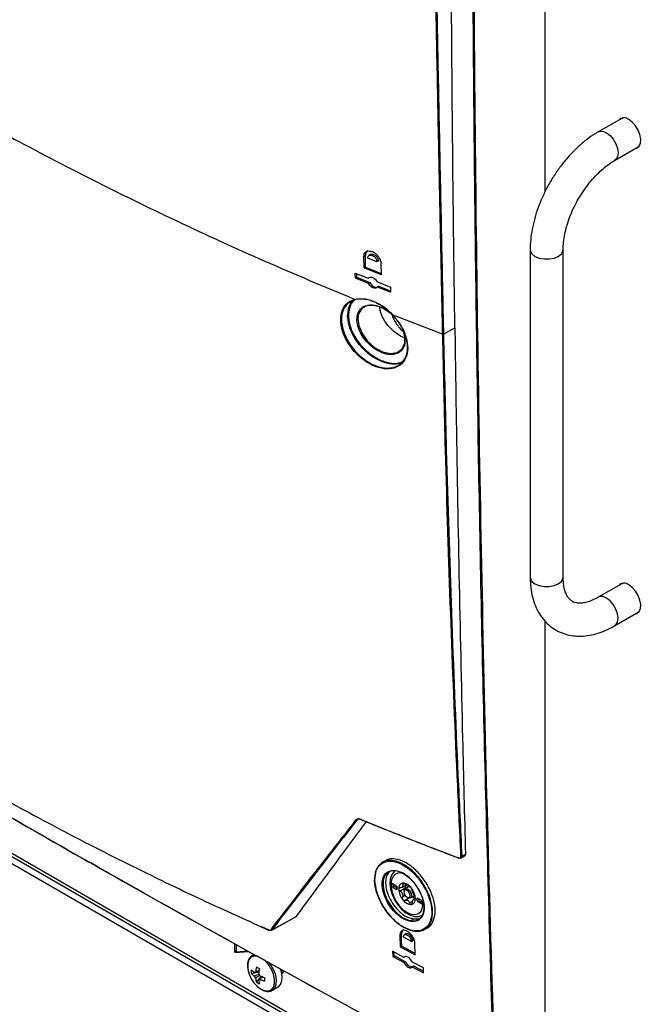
# Model space of a CAD drawing. Header units: millimetres. Extents: x 155400 to 158181, y 110534 to 115156.
# Tile 95 of 121: x 157726 to 157873, y 114127 to 114360. Entities that reach past the tile are written whole.
import ezdxf

# ---------------------------------------------------------------- set-up
doc = ezdxf.new("R2010")
doc.units = ezdxf.units.MM

msp = doc.modelspace()

# ---------------------------------------------------------------- linework, layer by layer
at = {"color": 7, "linetype": 'Continuous', "lineweight": 25}
for p, q in [((157850.2, 114319.56), (157850.2, 114459.51)), ((157868.31, 114336.88), (157862.74, 114333.67)), ((157868.18, 114336.9), (157867.96, 114336.68)), ((157868.31, 114336.88), (157868.57, 114337)), ((157868.31, 114336.88), (157868.49, 114336.99)), ((157868.31, 114336.88), (157868.31, 114336.88)), ((157866.64, 114326.91), (157872.21, 114330.13)), ((157872.44, 114330.29), (157872.21, 114330.13)), ((157872.39, 114330.23), (157872.21, 114330.13)), ((157872.21, 114330.13), (157872.21, 114330.13)), ((157807.63, 114304.39), (157807.28, 114304.18)), ((157807.34, 114301.44), (157807.28, 114304.18)), ((157807.69, 114301.64), (157807.63, 114304.39)), ((157808.87, 114304.62), (157808.48, 114304.39)), ((157846.65, 114305.8), (157846.65, 114228.22)), ((157854.45, 114228.22), (157854.45, 114305.8)), ((157810.37, 114302.93), (157808.21, 114303.8)), ((157810.73, 114303.13), (157810.37, 114302.93)), ((157811.31, 114302.55), (157811.37, 114299.81)), ((157805.25, 114300.25), (157808.31, 114299)), ((157805.27, 114299.04), (157805.25, 114300.25)), ((157805.63, 114299.24), (157805.61, 114300.1)), ((157807.34, 114301.44), (157807.69, 114301.64)), ((157811.37, 114299.81), (157807.34, 114301.44)), ((157807.69, 114301.64), (157811.36, 114300.16)), ((157805.27, 114299.04), (157805.63, 114299.24)), ((157808.34, 114297.79), (157805.27, 114299.04)), ((157805.63, 114299.24), (157808.69, 114297.99)), ((157808.67, 114299.2), (157808.31, 114299)), ((157808.34, 114297.79), (157808.69, 114297.99)), ((157810.47, 114298.13), (157813.56, 114296.89)), ((157810.85, 114297.12), (157810.5, 114296.92)), ((157813.59, 114295.68), (157810.5, 114296.92)), ((157810.85, 114297.12), (157813.58, 114296.03)), ((157813.56, 114296.89), (157813.59, 114295.68)), ((157811.22, 114291.04), (157811.02, 114292.1)), ((157811.62, 114289.94), (157811.22, 114291.04)), ((157814, 114290.42), (157825.94, 114285.76)), ((157811.9, 114289.39), (157811.62, 114289.94)), ((157812.22, 114288.84), (157811.9, 114289.39)), ((157812.98, 114287.8), (157812.22, 114288.84)), ((157813.89, 114286.84), (157812.98, 114287.8)), ((157814.38, 114286.4), (157813.89, 114286.84)), ((157814.9, 114285.99), (157814.38, 114286.4)), ((157815.98, 114285.3), (157814.9, 114285.99)), ((157825.94, 114285.76), (157825.94, 114285.76)), ((157826.12, 114285.77), (157828.82, 114287.27)), ((157826.12, 114285.78), (157826.12, 114285.77)), ((157817.09, 114284.79), (157815.98, 114285.3)), ((157580.88, 114245.43), (157890.41, 114066.73)), ((157891.74, 114065.09), (157582.2, 114243.78)), ((157890.33, 114064.27), (157580.79, 114242.97)), ((157868.31, 114226.65), (157862.74, 114223.43)), ((157868.18, 114226.67), (157867.96, 114226.44)), ((157868.31, 114226.65), (157868.57, 114226.76)), ((157868.31, 114226.65), (157868.49, 114226.75)), ((157868.31, 114226.64), (157868.31, 114226.65)), ((157866.64, 114216.68), (157872.21, 114219.89)), ((157872.44, 114220.06), (157872.21, 114219.89)), ((157872.39, 114220), (157872.21, 114219.89)), ((157872.21, 114219.89), (157872.21, 114219.89)), ((157850.2, 114114.11), (157850.2, 114217.8)), ((157806.09, 114170.96), (157805.71, 114170.76)), ((157830.22, 114161.67), (157831.11, 114162.15)), ((157830.46, 114162.14), (157831.32, 114162.61)), ((157812.29, 114161.02), (157811.7, 114160.68)), ((157814.88, 114155.12), (157814.17, 114155.53)), ((157814.52, 114154.91), (157814.17, 114154.71)), ((157814.52, 114154.91), (157815.23, 114154.51)), ((157816.3, 114154.72), (157817.24, 114155.27)), ((157816.82, 114155.64), (157816.41, 114155.41)), ((157812.67, 114154.06), (157813.14, 114152.71)), ((157814.17, 114154.71), (157814.88, 114154.3)), ((157815.23, 114154.51), (157814.88, 114154.3)), ((157817.21, 114154.58), (157815.87, 114153.81)), ((157817.06, 114152.81), (157816.41, 114152.43)), ((157816.79, 114153.81), (157816.79, 114153.61)), ((157817.88, 114154.86), (157817.05, 114154.38)), ((157817.27, 114154.52), (157817.21, 114154.58)), ((157818.3, 114152.22), (157819.23, 114152.76)), ((157817.95, 114152.17), (157817.04, 114151.64)), ((157817.49, 114152.38), (157817.67, 114152.28)), ((157818.78, 114151.41), (157818.11, 114151.03)), ((157819.47, 114152.12), (157819.02, 114151.86)), ((157819.46, 114151.95), (157819.27, 114151.84)), ((157820.82, 114151.69), (157820.11, 114152.1)), ((157820.46, 114151.49), (157820.11, 114151.28)), ((157820.11, 114151.28), (157820.82, 114150.87)), ((157820.46, 114151.49), (157821.17, 114151.08)), ((157821.17, 114151.08), (157820.82, 114150.87)), ((157815.36, 114149.36), (157815.47, 114149.25)), ((157815.47, 114149.25), (157815.58, 114149.14)), ((157820.81, 114148), (157821.02, 114147.99)), ((157785.36, 114144.54), (157791.04, 114147.65)), ((157785.48, 114144.64), (157791.15, 114147.74)), ((157791.15, 114147.74), (157791.04, 114147.66)), ((157819.04, 114147.18), (157817.79, 114147.57)), ((157819.04, 114147.18), (157818.44, 114146.84)), ((157784.82, 114144.57), (157783.15, 114145.34)), ((157816.16, 114143.55), (157815.81, 114143.35)), ((157815.81, 114143.35), (157815.89, 114140.62)), ((157817.24, 114143.7), (157816.89, 114143.49)), ((157821.68, 114144.79), (157822.29, 114145.14)), ((157776.66, 114141.38), (157776.66, 114139.48)), ((157777.01, 114141.18), (157777.01, 114139.69)), ((157818.53, 114141.88), (157816.63, 114142.9)), ((157818.53, 114141.88), (157818.89, 114142.08)), ((157819.44, 114138.71), (157819.36, 114141.44)), ((157777.01, 114139.69), (157776.66, 114139.48)), ((157776.82, 114139.29), (157779.93, 114139.56)), ((157777.17, 114139.49), (157776.82, 114139.29)), ((157777.17, 114139.49), (157779.65, 114139.71)), ((157781.28, 114138.82), (157780.86, 114138.58)), ((157816.77, 114138.12), (157814.06, 114139.58)), ((157814.06, 114139.58), (157814.1, 114138.38)), ((157814.1, 114138.38), (157814.45, 114138.58)), ((157814.45, 114138.58), (157814.43, 114139.39)), ((157814.45, 114138.58), (157817.16, 114137.12)), ((157815.89, 114140.62), (157816.24, 114140.82)), ((157815.89, 114140.62), (157819.44, 114138.71)), ((157814.1, 114138.38), (157816.81, 114136.92)), ((157817.12, 114138.33), (157816.77, 114138.12)), ((157816.81, 114136.92), (157817.16, 114137.12)), ((157821.38, 114135.65), (157818.67, 114137.1)), ((157780.64, 114134.34), (157782.42, 114134.68)), ((157818.71, 114135.9), (157819.06, 114136.1)), ((157818.71, 114135.9), (157821.42, 114134.44)), ((157819.06, 114136.1), (157821.41, 114134.84)), ((157821.42, 114134.44), (157821.38, 114135.65)), ((157781.83, 114132.29), (157783.01, 114133.65)), ((157782.37, 114132.81), (157782.55, 114132.93)), ((157785.55, 114130.32), (157785.61, 114130.35)), ((157785.61, 114130.35), (157786.95, 114131.13))]:
    msp.add_line(p, q, dxfattribs=at)
at = {"color": 7, "linetype": 'Continuous', "lineweight": 25, "flags": 128}
for points in [[(157871.5, 114329.72), (157871.92, 114329.85), (157872.45, 114330.3), (157872.75, 114331.03), (157872.82, 114331.97), (157872.63, 114333.02), (157872.21, 114334.11), (157871.59, 114335.13), (157870.83, 114335.99), (157870, 114336.62)], [(157862.74, 114333.67), (157863.07, 114333.8), (157863.84, 114333.81), (157864.69, 114333.47), (157865.55, 114332.83), (157866.31, 114331.93), (157866.92, 114330.87), (157867.32, 114329.76), (157867.45, 114328.7), (157867.32, 114327.79), (157866.92, 114327.13), (157866.65, 114326.91)], [(157871.86, 114329.92), (157872.11, 114329.98), (157872.17, 114330)], [(157846.65, 114305.8), (157846.7, 114305.44), (157847.08, 114304.77), (157847.79, 114304.2), (157848.78, 114303.79), (157849.94, 114303.57), (157851.16, 114303.57), (157852.32, 114303.79), (157853.31, 114304.2), (157854.03, 114304.77), (157854.4, 114305.44), (157854.45, 114305.79)], [(157814.36, 114289.96), (157813.55, 114290.78), (157811.7, 114291.97), (157809.8, 114292.58), (157808.1, 114292.53), (157806.79, 114291.82), (157806.02, 114290.57), (157805.84, 114289.48), (157806.05, 114287.79), (157806.84, 114285.89), (157808.13, 114284.08), (157809.81, 114282.58), (157811.7, 114281.55), (157813.57, 114281.15), (157815.18, 114281.42), (157816.35, 114282.31), (157816.94, 114283.71), (157816.98, 114284.97), (157816.98, 114284.97)], [(157846.65, 114228.22), (157846.7, 114227.87), (157847.08, 114227.2), (157847.79, 114226.63), (157848.78, 114226.22), (157849.94, 114226), (157851.16, 114226), (157852.32, 114226.22), (157853.31, 114226.63), (157854.03, 114227.2), (157854.4, 114227.87), (157854.45, 114228.22)], [(157871.5, 114219.48), (157871.92, 114219.61), (157872.45, 114220.07), (157872.75, 114220.8), (157872.82, 114221.73), (157872.63, 114222.79), (157872.21, 114223.88), (157871.59, 114224.9), (157870.83, 114225.76), (157870, 114226.38)], [(157866.64, 114216.68), (157866.92, 114216.9), (157867.32, 114217.56), (157867.45, 114218.47), (157867.32, 114219.53), (157866.92, 114220.64), (157866.31, 114221.7), (157865.55, 114222.59), (157864.69, 114223.24)], [(157871.86, 114219.69), (157872.11, 114219.75), (157872.17, 114219.77)], [(157806.33, 114170.9), (157806.33, 114170.88), (157806.34, 114170.86), (157806.35, 114170.85), (157806.36, 114170.84), (157806.37, 114170.84), (157806.39, 114170.84), (157806.4, 114170.84), (157806.42, 114170.86)], [(157829.57, 114161.73), (157829.58, 114161.71), (157829.58, 114161.69), (157829.59, 114161.68), (157829.6, 114161.67), (157829.61, 114161.67), (157829.62, 114161.67), (157829.64, 114161.67), (157829.65, 114161.68)], [(157814.67, 114158.66), (157814.34, 114158.41), (157813.83, 114157.64), (157813.52, 114156.7), (157813.44, 114155.57), (157813.59, 114154.33), (157813.97, 114153.04), (157814.54, 114151.78), (157815.3, 114150.6), (157816.19, 114149.57), (157817.18, 114148.73), (157818.23, 114148.13), (157819.32, 114147.82), (157820.24, 114147.83), (157821.07, 114148.1), (157821.21, 114148.21), (157821.21, 114148.21)], [(157816.75, 114157.96), (157816.5, 114158.04), (157815.58, 114158.13), (157814.79, 114157.88), (157814.18, 114157.32), (157813.8, 114156.48), (157813.67, 114155.41), (157813.8, 114154.19), (157814.18, 114152.9), (157814.79, 114151.64), (157815.58, 114150.48), (157816.5, 114149.51), (157817.49, 114148.78), (157818.48, 114148.36), (157819.41, 114148.27), (157820.2, 114148.52), (157820.81, 114149.08), (157821.19, 114149.92), (157821.32, 114150.99), (157821.2, 114152.13)], [(157814.17, 114155.53), (157814.04, 114155.57), (157813.92, 114155.55), (157813.84, 114155.46), (157813.82, 114155.32), (157813.84, 114155.15), (157813.92, 114154.97), (157814.04, 114154.82), (157814.17, 114154.71)], [(157814.88, 114154.3), (157815.01, 114154.26), (157815.13, 114154.28), (157815.2, 114154.37), (157815.23, 114154.51), (157815.2, 114154.68), (157815.13, 114154.85), (157815.01, 114155.01), (157814.88, 114155.12)], [(157816.79, 114153.81), (157816.85, 114154.16), (157817.05, 114154.38), (157817.33, 114154.44), (157817.67, 114154.32)], [(157817.49, 114154.02), (157817.22, 114154.11), (157816.99, 114154.07), (157816.84, 114153.89), (157816.79, 114153.61), (157816.84, 114153.26), (157816.99, 114152.91), (157817.22, 114152.6), (157817.49, 114152.38), (157817.76, 114152.29), (157817.99, 114152.33), (157818.15, 114152.51), (157818.2, 114152.79), (157818.15, 114153.14), (157817.99, 114153.49), (157817.76, 114153.8), (157817.49, 114154.02)], [(157817.67, 114154.32), (157818.01, 114154.05), (157818.3, 114153.66), (157818.49, 114153.22), (157818.55, 114152.79), (157818.49, 114152.44), (157818.3, 114152.22), (157818.01, 114152.16), (157817.67, 114152.28), (157817.67, 114152.28)], [(157820.11, 114152.1), (157819.98, 114152.15), (157819.86, 114152.12), (157819.78, 114152.03), (157819.76, 114151.89), (157819.78, 114151.72), (157819.86, 114151.55), (157819.98, 114151.39), (157820.11, 114151.28)], [(157820.82, 114150.87), (157820.95, 114150.83), (157821.07, 114150.85), (157821.14, 114150.94), (157821.17, 114151.08), (157821.14, 114151.25), (157821.07, 114151.43), (157820.95, 114151.58), (157820.82, 114151.69)], [(157784.73, 114144.62), (157784.73, 114144.6), (157784.74, 114144.58), (157784.75, 114144.57), (157784.76, 114144.56), (157784.77, 114144.55), (157784.79, 114144.56), (157784.8, 114144.56), (157784.82, 114144.57)], [(157816.24, 114140.82), (157816.2, 114142.19), (157816.16, 114143.55)], [(157781.48, 114138.78), (157781.11, 114138.7), (157780.82, 114138.56)], [(157782.26, 114138.35), (157782.06, 114138.41), (157781.23, 114138.45), (157780.53, 114138.16), (157780.04, 114137.55), (157779.78, 114136.68), (157779.78, 114135.62), (157780.04, 114134.46), (157780.15, 114134.13)], [(157782.97, 114130.59), (157783.88, 114130.22), (157784.71, 114130.18), (157785.4, 114130.47), (157785.9, 114131.08), (157786.16, 114131.94), (157786.16, 114133), (157785.9, 114134.17), (157785.4, 114135.34), (157784.71, 114136.44), (157783.88, 114137.36), (157783.52, 114137.66)], [(157785.61, 114130.35), (157785.69, 114130.4), (157786.21, 114130.96), (157786.52, 114131.78), (157786.58, 114132.79), (157786.4, 114133.94), (157785.97, 114135.12), (157785.35, 114136.25), (157784.82, 114136.96)], [(157786.95, 114131.13), (157787.03, 114131.18), (157787.56, 114131.74), (157787.87, 114132.55), (157787.93, 114133.57), (157787.74, 114134.71), (157787.51, 114135.44)], [(157787.7, 114134.89), (157787.7, 114135), (157787.68, 114135.33)], [(157787.77, 114134.6), (157787.82, 114135.07), (157787.82, 114135.25)], [(157787.85, 114134.25), (157788.13, 114134.63), (157788.24, 114135.01)]]:
    msp.add_lwpolyline(points, dxfattribs=at)
at = {"color": 7, "linetype": 'Continuous', "lineweight": 25}
for centre, radius, start, end in [((157868.88, 114335.28), 1.74, 50.0303, 136.908), ((157868.88, 114225.05), 1.74, 50.0303, 136.908), ((157863.56, 114221.73), 1.89, 53.1686, 115.7977), ((157805.65, 114170.9), 0.157, 222.2937, 292.1113), ((157830.35, 114162.34), 0.227, 250.8367, 299.4524), ((157814.92, 114155.55), 0.75, 181.8666, 238.1281), ((157816.73, 114154.54), 1.23, 100.5468, 189.2519), ((157817.1, 114154.38), 0.818, 141.0957, 148.703), ((157816.08, 114155.09), 0.43, 317.6518, 332.1469), ((157816.35, 114153.2), 2.56, 33.4349, 86.5705), ((157819.77, 114155.09), 2.72, 178.6284, 187.4864), ((157816.71, 114153.3), 1.91, 57.8448, 62.1606), ((157818.17, 114155.83), 1, 235.8866, 244.1188), ((157819.81, 114154.54), 4.3, 182.6393, 219.7721), ((157819.49, 114154.38), 3.28, 199.6999, 202.7114), ((157814.83, 114152.57), 1.72, 18.3336, 24.0778), ((157817.76, 114155.19), 0.828, 213.3477, 228.1576), ((157815.18, 114151.86), 4.3, 2.6393, 39.7721), ((157815.85, 114152.23), 3.28, 19.6999, 22.7114), ((157820.52, 114154.04), 1.72, 198.3336, 204.0778), ((157818.64, 114153.2), 2.56, 213.4349, 266.5705), ((157818.63, 114153.3), 1.91, 237.8448, 242.1606), ((157817.17, 114150.78), 1, 55.8866, 64.1188), ((157818.26, 114151.86), 1.23, 280.5468, 9.2519), ((157818.37, 114151.37), 1.13, 35.3325, 73.1083), ((157818.25, 114152.23), 0.818, 321.0957, 328.703), ((157819.26, 114151.51), 0.43, 137.6518, 152.1469), ((157820.86, 114152.12), 0.75, 181.8666, 238.1281), ((157785.42, 114144.79), 0.158, 221.5545, 292.9006), ((157776.86, 114139.48), 0.198, 178.8081, 258.781), ((157777.21, 114139.68), 0.198, 178.8081, 258.781), ((157786.78, 114136.52), 7.05, 199.7782, 237.2294), ((157786.16, 114134.76), 5.53, 175.64, 184.36), ((157784.57, 114139), 5.48, 224.1814, 234.2778), ((157784.57, 114138.16), 5.48, 224.1814, 234.2778), ((157781.67, 114134.35), 0.36, 94.0392, 145.9716), ((157791.37, 114133.78), 9.77, 167.7, 174.567), ((157790.44, 114149.94), 16.5, 238.5426, 241.4628), ((157792.1, 114133.36), 9.77, 167.7, 174.567), ((157780.99, 114133.17), 1.77, 21.1423, 38.8577), ((157787.17, 114135.16), 1.14, 306.7705, 351.3802), ((157783.03, 114134.35), 1.77, 201.1423, 218.8577), ((157787.1, 114133.78), 5.48, 185.7248, 195.8206), ((157784.95, 114136.85), 5.53, 235.6424, 244.363), ((157782.35, 114133.17), 0.36, 274.0392, 325.9716), ((157787.83, 114133.36), 5.48, 185.7248, 195.8206), ((157786.71, 114142.69), 9.77, 245.4356, 252.3023), ((157786.71, 114141.85), 9.77, 245.4356, 252.3023), ((157800.23, 114132.97), 16.5, 178.5397, 181.4603)]:
    msp.add_arc(centre, radius, start, end, dxfattribs=at)
for points, knots in [([(157838.12, 114108.61), (157837.39, 114132.73), (157835.93, 114180.97), (157834.41, 114253.69), (157833.71, 114303.49), (157833.4, 114333.54), (157833.18, 114357.4), (157832.92, 114397.52), (157832.93, 114433.22), (157832.94, 114450.64)], [0, 0, 0, 0, 0.213269, 0.426541, 0.639809, 0.649744, 0.689484, 0.848445, 1, 1, 1, 1]), ([(157833.14, 114450.64), (157833.14, 114429.94), (157833.13, 114388.54), (157833.6, 114329.01), (157834.33, 114271.93), (157835.35, 114217.32), (157836.64, 114162.87), (157837.76, 114126.7), (157838.32, 114108.62)], [0, 0, 0, 0, 0.1800912, 0.3601906, 0.5201317, 0.6800726, 0.8400363, 1, 1, 1, 1]), ([(157618.88, 114401.52), (157624.07, 114397.4), (157634.43, 114389.16), (157650.9, 114377.19), (157668, 114365.52), (157685.78, 114354.19), (157704.19, 114343.2), (157723.22, 114332.58), (157742.84, 114322.32), (157763.04, 114312.46), (157783.74, 114302.97), (157797.99, 114297), (157805.12, 114294.01)], [0, 0, 0, 0, 0.100003, 0.200035, 0.300159, 0.400217, 0.50023, 0.600324, 0.700383, 0.800282, 0.900117, 1, 1, 1, 1]), ([(157828.82, 114287.27), (157828.71, 114295.17), (157828.5, 114310.98), (157828.19, 114340.51), (157828.04, 114362.19), (157827.95, 114375.93)], [0, 0, 0, 0, 0.2679045, 0.535809, 1, 1, 1, 1]), ([(157825.94, 114285.76), (157825.94, 114285.84), (157825.93, 114286.25), (157825.89, 114287.94), (157825.75, 114294.72), (157825.47, 114307.95), (157825.06, 114327.76), (157824.61, 114350.28), (157824.3, 114366.03), (157824.15, 114373.9)], [0, 0, 0, 0, 0.002747, 0.013737, 0.057697, 0.233535, 0.464279, 0.73214, 1, 1, 1, 1]), ([(157824.33, 114373.91), (157824.49, 114366.04), (157824.79, 114350.29), (157825.27, 114326.68), (157825.71, 114305.18), (157826, 114291.54), (157826.12, 114285.78)], [0, 0, 0, 0, 0.26786, 0.535721, 0.803581, 1, 1, 1, 1]), ([(157862.74, 114333.67), (157862.37, 114333.44), (157861.31, 114332.81), (157859.6, 114331.56), (157857.66, 114329.86), (157855.81, 114327.96), (157854.09, 114325.89), (157852.5, 114323.66), (157851.07, 114321.31), (157849.81, 114318.87), (157848.74, 114316.37), (157847.87, 114313.83), (157847.22, 114311.28), (157846.8, 114308.8), (157846.66, 114306.98), (157846.65, 114306.01), (157846.65, 114305.8)], [0, 0, 0, 0, 0.042687, 0.121522, 0.200167, 0.278586, 0.35676, 0.434746, 0.512638, 0.590541, 0.668547, 0.746759, 0.825296, 0.904264, 0.979289, 1, 1, 1, 1]), ([(157854.45, 114305.8), (157854.46, 114306.09), (157854.47, 114306.93), (157854.64, 114308.46), (157855.02, 114310.39), (157855.6, 114312.4), (157856.38, 114314.45), (157857.33, 114316.48), (157858.44, 114318.46), (157859.7, 114320.35), (157861.06, 114322.1), (157862.5, 114323.68), (157863.98, 114325.05), (157865.38, 114326.14), (157866.25, 114326.67), (157866.64, 114326.91)], [0, 0, 0, 0, 0.041487, 0.121235, 0.201565, 0.282515, 0.363994, 0.445858, 0.52794, 0.610066, 0.692013, 0.773596, 0.854647, 0.935019, 1, 1, 1, 1]), ([(157807.28, 114304.18), (157807.3, 114304.39), (157807.33, 114304.81), (157807.66, 114305.25), (157808.15, 114305.49), (157808.77, 114305.5), (157809.46, 114305.27), (157810.13, 114304.81), (157810.72, 114304.19), (157811.13, 114303.48), (157811.29, 114302.91), (157811.31, 114302.62), (157811.31, 114302.55)], [0, 0, 0, 0, 0.105118, 0.210224, 0.315758, 0.422625, 0.531077, 0.640697, 0.750516, 0.859421, 0.966696, 1, 1, 1, 1]), ([(157808.2, 114305.53), (157808.19, 114305.52), (157808, 114305.47), (157807.78, 114305.15), (157807.64, 114304.73), (157807.63, 114304.45), (157807.63, 114304.39)], [0, 0, 0, 0, 0.012705, 0.445302, 0.871681, 1, 1, 1, 1]), ([(157808.21, 114303.8), (157808.23, 114303.93), (157808.25, 114304.13), (157808.38, 114304.32), (157808.54, 114304.45), (157808.77, 114304.51), (157809.04, 114304.49), (157809.33, 114304.4), (157809.7, 114304.19), (157810, 114303.87), (157810.19, 114303.58), (157810.33, 114303.28), (157810.36, 114303.07), (157810.37, 114302.93)], [0, 0, 0, 0, 0.122426, 0.185621, 0.250027, 0.360798, 0.427016, 0.500327, 0.625054, 0.749707, 0.81637, 0.880365, 1, 1, 1, 1]), ([(157808.88, 114304.6), (157808.93, 114304.64), (157809.07, 114304.72), (157809.37, 114304.71), (157809.73, 114304.59), (157810.1, 114304.34), (157810.41, 114304.01), (157810.63, 114303.63), (157810.72, 114303.33), (157810.73, 114303.17), (157810.73, 114303.13)], [0, 0, 0, 0, 0.089482, 0.231707, 0.376051, 0.521926, 0.668032, 0.812905, 0.955632, 1, 1, 1, 1]), ([(157808.31, 114299), (157808.39, 114299.08), (157808.55, 114299.23), (157808.92, 114299.29), (157809.33, 114299.21), (157809.76, 114298.98), (157810.15, 114298.64), (157810.37, 114298.33), (157810.46, 114298.15), (157810.47, 114298.13)], [0, 0, 0, 0, 0.159579, 0.319088, 0.48034, 0.64371, 0.808009, 0.971569, 1, 1, 1, 1]), ([(157810.5, 114296.92), (157810.42, 114296.84), (157810.26, 114296.68), (157809.89, 114296.62), (157809.48, 114296.71), (157809.05, 114296.93), (157808.66, 114297.28), (157808.44, 114297.59), (157808.35, 114297.76), (157808.34, 114297.79)], [0, 0, 0, 0, 0.159644, 0.319216, 0.48058, 0.644033, 0.808309, 0.971766, 1, 1, 1, 1]), ([(157808.69, 114297.99), (157808.78, 114297.85), (157808.95, 114297.56), (157809.33, 114297.2), (157809.74, 114296.95), (157810.15, 114296.83), (157810.37, 114296.87), (157810.46, 114296.89)], [0, 0, 0, 0, 0.20706, 0.414032, 0.623104, 0.833709, 1, 1, 1, 1]), ([(157814, 114290.42), (157814.7, 114289.59), (157816.12, 114287.93), (157817.38, 114285.06), (157817.8, 114282.32), (157817.3, 114279.99), (157815.97, 114278.31), (157813.95, 114277.45), (157811.45, 114277.52), (157808.73, 114278.54), (157806.1, 114280.41), (157803.89, 114282.92), (157802.36, 114285.76), (157801.68, 114288.59), (157801.89, 114291.08), (157802.96, 114292.97), (157804.24, 114293.77), (157805.03, 114293.99), (157805.12, 114294.01)], [0, 0, 0, 0, 0.066621, 0.133272, 0.199094, 0.264013, 0.328703, 0.393922, 0.460152, 0.527401, 0.595215, 0.662919, 0.729933, 0.79601, 0.861294, 0.926213, 0.991316, 1, 1, 1, 1]), ([(157805.27, 114293.95), (157804.6, 114293.69), (157803.86, 114293.4), (157802.83, 114292.38), (157802.08, 114291.06), (157801.87, 114288.61), (157802.55, 114285.83), (157804.06, 114283.03), (157806.24, 114280.56), (157808.84, 114278.72), (157811.52, 114277.73), (157813.99, 114277.67), (157815.97, 114278.51), (157817.29, 114280.17), (157817.78, 114282.46), (157817.36, 114285.15), (157816.11, 114287.98), (157814.72, 114289.61), (157814.02, 114290.43)], [0, 0, 0, 0, 0.0656795, 0.0737798, 0.1386904, 0.2039649, 0.2700367, 0.3370502, 0.4047607, 0.472556, 0.540344, 0.6060856, 0.6713051, 0.7359889, 0.8008994, 0.8667135, 0.9333642, 1, 1, 1, 1]), ([(157803.43, 114289.91), (157803.49, 114290.67), (157803.61, 114292.22), (157804.3, 114293.56), (157804.96, 114293.88), (157805.01, 114293.9)], [0, 0, 0, 0, 0.476769, 0.961416, 1, 1, 1, 1]), ([(157805.38, 114293.95), (157805.27, 114293.9), (157804.54, 114293.57), (157803.79, 114292.21), (157803.68, 114290.68), (157803.62, 114289.92)], [0, 0, 0, 0, 0.088939, 0.548201, 1, 1, 1, 1]), ([(157805.12, 114294.01), (157805.12, 114294.01), (157805.85, 114294.2), (157807.49, 114294.25), (157810.2, 114293.37), (157812.42, 114291.93), (157813.62, 114290.81), (157814, 114290.42), (157814, 114290.42)], [0, 0, 0, 0, 0.000005, 0.285079, 0.570059, 0.857551, 0.999995, 1, 1, 1, 1]), ([(157814.02, 114290.43), (157813.64, 114290.8), (157812.48, 114291.92), (157810.28, 114293.31), (157807.58, 114294.23), (157806.04, 114294.04), (157805.27, 114293.95)], [0, 0, 0, 0, 0.142456, 0.429964, 0.714946, 1, 1, 1, 1]), ([(157817, 114284.84), (157817.01, 114284.4), (157817.04, 114283.36), (157816.65, 114282.52), (157816.05, 114281.72), (157815.23, 114281.09), (157813.56, 114280.82), (157811.62, 114281.24), (157809.67, 114282.31), (157807.93, 114283.88), (157806.58, 114285.77), (157805.78, 114287.71), (157805.57, 114289.36), (157805.81, 114290.8), (157806.53, 114291.97), (157807.89, 114292.7), (157809.66, 114292.76), (157811.61, 114292.1), (157813.32, 114291.06), (157814.18, 114290.13), (157814.5, 114289.78)], [0, 0, 0, 0, 0.045212, 0.106276, 0.106751, 0.169332, 0.232872, 0.296885, 0.36068, 0.42363, 0.485586, 0.546815, 0.603913, 0.645851, 0.707539, 0.770279, 0.834, 0.898078, 0.961789, 1, 1, 1, 1]), ([(157813.89, 114290.46), (157813.92, 114290.38), (157814.06, 114289.87), (157814.53, 114288.94), (157815.27, 114287.76), (157816.02, 114286.85), (157816.53, 114286.45), (157816.71, 114286.3)], [0, 0, 0, 0, 0.051602, 0.320065, 0.588318, 0.857331, 1, 1, 1, 1]), ([(157816.37, 114279.09), (157815.96, 114278.92), (157814.9, 114278.47), (157812.63, 114278.77), (157809.97, 114279.88), (157807.4, 114281.83), (157805.29, 114284.36), (157803.8, 114287.2), (157803.55, 114289), (157803.43, 114289.91)], [0, 0, 0, 0, 0.092566, 0.240867, 0.391698, 0.544138, 0.696621, 0.847662, 1, 1, 1, 1]), ([(157803.62, 114289.92), (157803.62, 114289.9), (157803.66, 114289.06), (157803.85, 114288.13), (157804.5, 114286.33), (157805.45, 114284.47), (157807.54, 114281.99), (157810.07, 114280.07), (157812.71, 114278.97), (157815.01, 114278.69), (157816.12, 114279.17), (157816.59, 114279.36)], [0, 0, 0, 0, 0.003535, 0.149381, 0.150154, 0.298982, 0.449248, 0.599481, 0.748125, 0.894263, 1, 1, 1, 1]), ([(157816.47, 114286.76), (157816.67, 114286.27), (157816.93, 114285.62), (157816.99, 114285), (157817, 114284.84)], [0, 0, 0, 0, 0.744267, 1, 1, 1, 1]), ([(157816.98, 114284.97), (157816.97, 114285.13), (157816.91, 114285.7), (157816.67, 114286.3), (157816.49, 114286.75)], [0, 0, 0, 0, 0.268922, 1, 1, 1, 1]), ([(157830.27, 114162.13), (157829.97, 114168.5), (157829.05, 114187.62), (157827.78, 114219.63), (157826.66, 114254.48), (157826.15, 114276.59), (157825.94, 114285.76)], [0, 0, 0, 0, 0.155795, 0.467388, 0.779009, 1, 1, 1, 1]), ([(157826.12, 114285.77), (157826.34, 114276.6), (157826.84, 114254.5), (157827.96, 114219.65), (157829.24, 114187.63), (157830.15, 114168.52), (157830.46, 114162.14)], [0, 0, 0, 0, 0.220991, 0.532584, 0.844205, 1, 1, 1, 1]), ([(157828.82, 114287.27), (157828.91, 114280.78), (157829.38, 114248.29), (157830.2, 114206.72), (157831.09, 114171.75), (157831.32, 114162.61)], [0, 0, 0, 0, 0.155857, 0.779292, 1, 1, 1, 1]), ([(157606.75, 114241.48), (157616.09, 114235.67), (157634.78, 114224.06), (157663.21, 114206.83), (157691.93, 114189.75), (157728.32, 114168.55), (157765.99, 114147.21), (157804.94, 114125.74), (157826.65, 114114.09), (157837.51, 114108.26)], [0, 0, 0, 0, 0.126423, 0.252847, 0.37927, 0.505693, 0.728084, 0.864042, 1, 1, 1, 1]), ([(157837.61, 114108.21), (157827.74, 114113.5), (157808, 114124.08), (157778.75, 114140.16), (157749.76, 114156.39), (157720.86, 114172.9), (157692.03, 114189.69), (157663.31, 114206.77), (157634.88, 114223.99), (157616.2, 114235.61), (157606.86, 114241.42)], [0, 0, 0, 0, 0.12355, 0.247101, 0.370704, 0.494308, 0.620724, 0.747154, 0.87357, 1, 1, 1, 1]), ([(157846.65, 114228.22), (157846.66, 114227.79), (157846.68, 114226.56), (157846.92, 114224.6), (157847.46, 114222.42), (157848.28, 114220.43), (157849.35, 114218.68), (157850.65, 114217.2), (157852.13, 114216.01), (157853.75, 114215.12), (157855.5, 114214.53), (157857.33, 114214.23), (157859.24, 114214.21), (157861.21, 114214.49), (157863.23, 114215.06), (157865.06, 114215.81), (157866.19, 114216.43), (157866.64, 114216.68)], [0, 0, 0, 0, 0.04053, 0.116049, 0.191484, 0.265807, 0.338144, 0.408033, 0.475665, 0.541758, 0.607242, 0.672869, 0.739592, 0.808105, 0.878687, 0.951125, 1, 1, 1, 1]), ([(157862.74, 114223.43), (157862.5, 114223.3), (157861.79, 114222.91), (157860.67, 114222.44), (157859.48, 114222.11), (157858.44, 114222), (157857.59, 114222.07), (157856.87, 114222.29), (157856.27, 114222.66), (157855.72, 114223.23), (157855.25, 114223.99), (157854.85, 114225), (157854.56, 114226.26), (157854.46, 114227.4), (157854.45, 114228.08), (157854.45, 114228.22)], [0, 0, 0, 0, 0.042593, 0.12363, 0.204436, 0.285694, 0.369224, 0.458842, 0.562397, 0.652972, 0.735071, 0.813498, 0.896891, 0.978905, 1, 1, 1, 1]), ([(157644.09, 114225.81), (157649.24, 114222.01), (157659.56, 114214.4), (157675.87, 114203.37), (157692.76, 114192.62), (157704.61, 114185.57), (157711.43, 114181.65), (157715.12, 114179.54), (157724.35, 114174.35), (157738.88, 114166.56), (157755.33, 114158.28), (157770.63, 114150.96), (157780.03, 114146.73), (157784.73, 114144.62)], [0, 0, 0, 0, 0.126067, 0.252205, 0.378345, 0.504414, 0.508137, 0.523031, 0.58261, 0.701837, 0.821064, 0.910532, 1, 1, 1, 1]), ([(157785.3, 114144.69), (157788.62, 114149.01), (157792.93, 114154.63), (157799.7, 114163.35), (157803.14, 114167.73), (157805.54, 114170.8)], [0, 0, 0, 0, 0.500229, 0.650652, 1, 1, 1, 1]), ([(157805.71, 114170.76), (157802.28, 114166.38), (157795.42, 114157.61), (157788.79, 114148.97), (157785.48, 114144.64)], [0, 0, 0, 0, 0.49977, 1, 1, 1, 1]), ([(157807.81, 114170.29), (157805.42, 114167.07), (157799.84, 114159.54), (157794.31, 114152.04), (157791.15, 114147.74)], [0, 0, 0, 0, 0.4278521, 1, 1, 1, 1]), ([(157805.54, 114170.8), (157805.6, 114170.85), (157805.72, 114170.96), (157806, 114171.01), (157806.22, 114170.94), (157806.33, 114170.9)], [0, 0, 0, 0, 0.323195, 0.646272, 1, 1, 1, 1]), ([(157806.42, 114170.86), (157806.32, 114170.89), (157806.12, 114170.94), (157805.87, 114170.9), (157805.76, 114170.8), (157805.71, 114170.76)], [0, 0, 0, 0, 0.354356, 0.677378, 1, 1, 1, 1]), ([(157806.33, 114170.9), (157808.65, 114169.96), (157813.29, 114168.07), (157821.02, 114165), (157826.48, 114162.91), (157829.57, 114161.73)], [0, 0, 0, 0, 0.3024448, 0.6048491, 1, 1, 1, 1]), ([(157829.58, 114161.71), (157826.51, 114162.89), (157821.08, 114164.96), (157813.37, 114168.02), (157808.73, 114169.91), (157806.42, 114170.86)], [0, 0, 0, 0, 0.39316, 0.696559, 1, 1, 1, 1]), ([(157829.57, 114161.73), (157829.64, 114161.71), (157829.78, 114161.67), (157829.98, 114161.68), (157830.15, 114161.76), (157830.26, 114161.91), (157830.27, 114162.06), (157830.27, 114162.13)], [0, 0, 0, 0, 0.166881, 0.378097, 0.585597, 0.792807, 1, 1, 1, 1]), ([(157830.46, 114162.14), (157830.45, 114162.06), (157830.44, 114161.89), (157830.32, 114161.71), (157830.12, 114161.62), (157829.89, 114161.61), (157829.73, 114161.66), (157829.65, 114161.68)], [0, 0, 0, 0, 0.207698, 0.415376, 0.622985, 0.833785, 1, 1, 1, 1]), ([(157831.32, 114162.61), (157831.32, 114162.52), (157831.3, 114162.35), (157831.22, 114162.2), (157831.13, 114162.17), (157831.11, 114162.16)], [0, 0, 0, 0, 0.419678, 0.83938, 1, 1, 1, 1]), ([(157809.83, 114156.43), (157809.88, 114157.24), (157809.99, 114158.84), (157811.1, 114160.46), (157812.79, 114161.24), (157814.93, 114161.06), (157817.27, 114159.94), (157819.54, 114158.01), (157821.5, 114155.48), (157822.91, 114152.64), (157823.53, 114150.16), (157823.59, 114147.93), (157823.1, 114146.05), (157821.81, 114144.66), (157819.95, 114144.18), (157817.72, 114144.66), (157815.37, 114146.05), (157813.17, 114148.2), (157811.38, 114150.85), (157810.13, 114153.75), (157809.93, 114155.54), (157809.83, 114156.43)], [0, 0, 0, 0, 0.053355, 0.107011, 0.160625, 0.214227, 0.267857, 0.321541, 0.375283, 0.42906, 0.482831, 0.516543, 0.570165, 0.623789, 0.677391, 0.731002, 0.784654, 0.838362, 0.892115, 0.945888, 1, 1, 1, 1]), ([(157809.83, 114156.31), (157809.83, 114156.3), (157809.86, 114155.46), (157810.17, 114153.64), (157810.96, 114151.76), (157811.94, 114149.95), (157813.13, 114148.2), (157815.29, 114146.09), (157817.6, 114144.72), (157819.8, 114144.25), (157821.63, 114144.73), (157822.9, 114146.09), (157823.39, 114147.94), (157823.32, 114150.14), (157822.71, 114152.58), (157821.32, 114155.37), (157819.39, 114157.86), (157817.16, 114159.75), (157814.86, 114160.85), (157812.75, 114161.04), (157811.08, 114160.27), (157809.99, 114158.68), (157809.89, 114157.09), (157809.83, 114156.31)], [0, 0, 0, 0, 0.000362, 0.054097, 0.107831, 0.10789, 0.161644, 0.215353, 0.269005, 0.322616, 0.376217, 0.429839, 0.48346, 0.517172, 0.570942, 0.624719, 0.678463, 0.732147, 0.785777, 0.839379, 0.892992, 0.946647, 1, 1, 1, 1]), ([(157822.28, 114145.15), (157822.3, 114145.16), (157822.92, 114145.31), (157823.67, 114146.47), (157824.28, 114148.52), (157824.05, 114151.2), (157823.07, 114154.06), (157821.43, 114156.82), (157819.33, 114159.15), (157816.99, 114160.82), (157814.72, 114161.54), (157813.09, 114161.56), (157812.49, 114161.05), (157812.35, 114160.93)], [0, 0, 0, 0, 0.002182, 0.109427, 0.21665, 0.32393, 0.431321, 0.538831, 0.646409, 0.753972, 0.861446, 0.968798, 1, 1, 1, 1]), ([(157818.37, 114146.63), (157817.84, 114146.78), (157816.77, 114147.06), (157815.08, 114148.3), (157813.56, 114149.99), (157812.38, 114151.99), (157811.68, 114154.07), (157811.53, 114155.99), (157811.94, 114157.53), (157812.88, 114158.53), (157814.24, 114158.86), (157815.86, 114158.5), (157817.56, 114157.48), (157819.17, 114155.93), (157819.98, 114154.62), (157820.38, 114153.97)], [0, 0, 0, 0, 0.075645, 0.152715, 0.229899, 0.306913, 0.383995, 0.460852, 0.537804, 0.614638, 0.691627, 0.768631, 0.845749, 0.922874, 1, 1, 1, 1]), ([(157820.4, 114154), (157820.4, 114154), (157820.05, 114154.65), (157819.2, 114155.92), (157817.64, 114157.44), (157815.97, 114158.44), (157814.39, 114158.79), (157813.06, 114158.46), (157812.14, 114157.49), (157811.74, 114155.98), (157811.89, 114154.1), (157812.58, 114152.07), (157813.73, 114150.12), (157815.22, 114148.46), (157816.86, 114147.29), (157817.94, 114146.91), (157818.44, 114146.84), (157818.44, 114146.84)], [0, 0, 0, 0, 0.0000021, 0.0771272, 0.1542536, 0.2313701, 0.3083737, 0.3853594, 0.4621936, 0.5391437, 0.6160025, 0.6930851, 0.7701023, 0.8472866, 0.9243572, 0.9999979, 1, 1, 1, 1]), ([(157813.77, 114158.67), (157813.53, 114158.52), (157812.99, 114158.17), (157812.52, 114157.12), (157812.34, 114155.72), (157812.56, 114154.62), (157812.67, 114154.06)], [0, 0, 0, 0, 0.202102, 0.469824, 0.734746, 1, 1, 1, 1]), ([(157816.5, 114155.75), (157816.5, 114155.75), (157816.46, 114155.75), (157816.4, 114155.72), (157816.35, 114155.64), (157816.36, 114155.53), (157816.39, 114155.45), (157816.41, 114155.41)], [0, 0, 0, 0, 0.0375077, 0.2826592, 0.5283524, 0.7789318, 1, 1, 1, 1]), ([(157816.41, 114155.41), (157816.44, 114155.32), (157816.51, 114155.15), (157816.5, 114154.98), (157816.47, 114154.9), (157816.46, 114154.89)], [0, 0, 0, 0, 0.4712768, 0.9100458, 1, 1, 1, 1]), ([(157817.04, 114155.46), (157816.99, 114155.51), (157816.9, 114155.6), (157816.75, 114155.69), (157816.61, 114155.75), (157816.54, 114155.75), (157816.5, 114155.75)], [0, 0, 0, 0, 0.264884, 0.530072, 0.787641, 1, 1, 1, 1]), ([(157817.07, 114154.74), (157817.03, 114154.78), (157816.94, 114154.86), (157816.88, 114154.98), (157816.87, 114155.04), (157816.87, 114155.05)], [0, 0, 0, 0, 0.422746, 0.882129, 1, 1, 1, 1]), ([(157817.61, 114154.99), (157817.52, 114155.05), (157817.35, 114155.17), (157817.15, 114155.34), (157817.06, 114155.44), (157817.04, 114155.46)], [0, 0, 0, 0, 0.44653, 0.891935, 1, 1, 1, 1]), ([(157818.11, 114154.85), (157818.07, 114154.84), (157817.99, 114154.81), (157817.84, 114154.87), (157817.75, 114154.91), (157817.73, 114154.92)], [0, 0, 0, 0, 0.471277, 0.910046, 1, 1, 1, 1]), ([(157813.14, 114152.71), (157813.43, 114152.1), (157814.02, 114150.88), (157814.91, 114149.87), (157815.36, 114149.36)], [0, 0, 0, 0, 0.499934, 1, 1, 1, 1]), ([(157815.87, 114154.65), (157815.82, 114154.65), (157815.72, 114154.64), (157815.6, 114154.58), (157815.53, 114154.47), (157815.52, 114154.38), (157815.51, 114154.34)], [0, 0, 0, 0, 0.264884, 0.530072, 0.787641, 1, 1, 1, 1]), ([(157815.51, 114154.34), (157815.51, 114154.34), (157815.52, 114154.28), (157815.54, 114154.17), (157815.62, 114154.02), (157815.74, 114153.89), (157815.83, 114153.83), (157815.87, 114153.81)], [0, 0, 0, 0, 0.037508, 0.282659, 0.528352, 0.778932, 1, 1, 1, 1]), ([(157816.4, 114154.8), (157816.34, 114154.76), (157816.22, 114154.67), (157816.02, 114154.64), (157815.9, 114154.65), (157815.87, 114154.65)], [0, 0, 0, 0, 0.44653, 0.891935, 1, 1, 1, 1]), ([(157815.87, 114153.81), (157815.97, 114153.74), (157816.17, 114153.62), (157816.33, 114153.41), (157816.39, 114153.29), (157816.4, 114153.27)], [0, 0, 0, 0, 0.471277, 0.910046, 1, 1, 1, 1]), ([(157816.46, 114153.11), (157816.48, 114153), (157816.52, 114152.79), (157816.47, 114152.56), (157816.42, 114152.45), (157816.41, 114152.43)], [0, 0, 0, 0, 0.44653, 0.891935, 1, 1, 1, 1]), ([(157818.48, 114154.61), (157818.48, 114154.62), (157818.44, 114154.67), (157818.36, 114154.75), (157818.25, 114154.83), (157818.16, 114154.86), (157818.12, 114154.85), (157818.11, 114154.85)], [0, 0, 0, 0, 0.037508, 0.282659, 0.528352, 0.778932, 1, 1, 1, 1]), ([(157820.38, 114153.96), (157820.7, 114153.28), (157821.34, 114151.91), (157821.64, 114149.91), (157821.39, 114148.23), (157820.6, 114147.06), (157819.51, 114146.55), (157818.69, 114146.61), (157818.37, 114146.63)], [0, 0, 0, 0, 0.178027, 0.356059, 0.53394, 0.71181, 0.889404, 1, 1, 1, 1]), ([(157818.44, 114146.84), (157818.44, 114146.84), (157818.76, 114146.79), (157819.55, 114146.78), (157820.62, 114147.24), (157821.39, 114148.4), (157821.64, 114150.04), (157821.32, 114151.99), (157820.75, 114153.35), (157820.4, 114154), (157820.4, 114154)], [0, 0, 0, 0, 0.000005, 0.11059, 0.288177, 0.466046, 0.643932, 0.821967, 0.999995, 1, 1, 1, 1]), ([(157818.74, 114154.06), (157818.73, 114154.1), (157818.72, 114154.18), (157818.66, 114154.33), (157818.58, 114154.48), (157818.51, 114154.57), (157818.48, 114154.61)], [0, 0, 0, 0, 0.264884, 0.530072, 0.787641, 1, 1, 1, 1]), ([(157818.88, 114153.49), (157818.85, 114153.59), (157818.78, 114153.79), (157818.74, 114153.97), (157818.74, 114154.05), (157818.74, 114154.06)], [0, 0, 0, 0, 0.44653, 0.891935, 1, 1, 1, 1]), ([(157819.27, 114152.69), (157819.22, 114152.78), (157819.11, 114152.95), (157819, 114153.19), (157818.95, 114153.31), (157818.94, 114153.33)], [0, 0, 0, 0, 0.471277, 0.910046, 1, 1, 1, 1]), ([(157819.47, 114152.06), (157819.47, 114152.06), (157819.47, 114152.12), (157819.46, 114152.24), (157819.41, 114152.4), (157819.35, 114152.56), (157819.3, 114152.65), (157819.27, 114152.69)], [0, 0, 0, 0, 0.037508, 0.282659, 0.528352, 0.778932, 1, 1, 1, 1]), ([(157816.41, 114152.43), (157816.39, 114152.38), (157816.35, 114152.27), (157816.36, 114152.09), (157816.41, 114151.92), (157816.48, 114151.83), (157816.5, 114151.79)], [0, 0, 0, 0, 0.264884, 0.530072, 0.787641, 1, 1, 1, 1]), ([(157816.5, 114151.79), (157816.51, 114151.79), (157816.55, 114151.73), (157816.64, 114151.66), (157816.78, 114151.6), (157816.92, 114151.59), (157817, 114151.63), (157817.04, 114151.64)], [0, 0, 0, 0, 0.037508, 0.282659, 0.528352, 0.778932, 1, 1, 1, 1]), ([(157817.04, 114151.64), (157817.12, 114151.68), (157817.29, 114151.75), (157817.49, 114151.73), (157817.59, 114151.69), (157817.61, 114151.68)], [0, 0, 0, 0, 0.471277, 0.910046, 1, 1, 1, 1]), ([(157817.73, 114151.61), (157817.81, 114151.54), (157817.95, 114151.41), (157818.06, 114151.18), (157818.1, 114151.05), (157818.11, 114151.03)], [0, 0, 0, 0, 0.4465305, 0.891935, 1, 1, 1, 1]), ([(157818.11, 114151.03), (157818.13, 114150.97), (157818.17, 114150.85), (157818.27, 114150.73), (157818.38, 114150.65), (157818.45, 114150.65), (157818.48, 114150.65)], [0, 0, 0, 0, 0.264884, 0.530072, 0.787641, 1, 1, 1, 1]), ([(157818.48, 114150.65), (157818.49, 114150.65), (157818.53, 114150.65), (157818.6, 114150.69), (157818.68, 114150.79), (157818.73, 114150.93), (157818.73, 114151.03), (157818.74, 114151.08)], [0, 0, 0, 0, 0.0375077, 0.2826592, 0.5283524, 0.7789318, 1, 1, 1, 1]), ([(157818.74, 114151.08), (157818.75, 114151.2), (157818.76, 114151.42), (157818.83, 114151.62), (157818.87, 114151.7), (157818.88, 114151.71)], [0, 0, 0, 0, 0.471277, 0.910046, 1, 1, 1, 1]), ([(157819.02, 114151.85), (157819.04, 114151.87), (157819.11, 114151.91), (157819.2, 114151.89), (157819.26, 114151.85), (157819.27, 114151.84)], [0, 0, 0, 0, 0.261343, 0.855777, 1, 1, 1, 1]), ([(157819.27, 114151.84), (157819.3, 114151.83), (157819.36, 114151.81), (157819.43, 114151.85), (157819.47, 114151.93), (157819.47, 114152.02), (157819.47, 114152.06)], [0, 0, 0, 0, 0.264884, 0.530072, 0.787641, 1, 1, 1, 1]), ([(157815.58, 114149.14), (157815.96, 114148.79), (157816.68, 114148.14), (157817.44, 114147.75), (157817.79, 114147.57)], [0, 0, 0, 0, 0.530866, 1, 1, 1, 1]), ([(157820.64, 114147.49), (157820.51, 114147.41), (157820.23, 114147.25), (157819.72, 114147.19), (157819.34, 114147.17), (157819.13, 114147.18), (157819.05, 114147.18), (157819.04, 114147.18)], [0, 0, 0, 0, 0.299703, 0.637264, 0.876494, 0.971707, 1, 1, 1, 1]), ([(157784.73, 114144.62), (157784.81, 114144.59), (157784.97, 114144.54), (157785.17, 114144.57), (157785.25, 114144.65), (157785.3, 114144.69)], [0, 0, 0, 0, 0.3517694, 0.6758554, 1, 1, 1, 1]), ([(157785.48, 114144.64), (157785.43, 114144.6), (157785.33, 114144.5), (157785.09, 114144.47), (157784.91, 114144.54), (157784.82, 114144.57)], [0, 0, 0, 0, 0.324484, 0.64862, 1, 1, 1, 1]), ([(157819.36, 114141.44), (157819.33, 114141.67), (157819.28, 114142.13), (157818.96, 114142.87), (157818.49, 114143.56), (157817.92, 114144.12), (157817.32, 114144.48), (157816.74, 114144.6), (157816.26, 114144.48), (157815.93, 114144.12), (157815.81, 114143.7), (157815.81, 114143.41), (157815.81, 114143.35)], [0, 0, 0, 0, 0.107447, 0.214891, 0.322408, 0.429965, 0.537478, 0.644887, 0.752175, 0.859381, 0.966578, 1, 1, 1, 1]), ([(157816.64, 114144.65), (157816.64, 114144.65), (157816.48, 114144.61), (157816.29, 114144.31), (157816.16, 114143.9), (157816.16, 114143.62), (157816.16, 114143.55)], [0, 0, 0, 0, 0.008763, 0.437559, 0.86632, 1, 1, 1, 1]), ([(157816.63, 114142.9), (157816.63, 114142.97), (157816.64, 114143.11), (157816.71, 114143.33), (157816.87, 114143.52), (157817.13, 114143.57), (157817.36, 114143.52), (157817.59, 114143.43), (157817.83, 114143.26), (157818.06, 114143.02), (157818.24, 114142.78), (157818.38, 114142.51), (157818.5, 114142.2), (157818.52, 114142), (157818.53, 114141.88)], [0, 0, 0, 0, 0.065017, 0.128466, 0.250119, 0.371008, 0.434537, 0.499944, 0.602383, 0.670611, 0.750043, 0.825972, 0.893012, 1, 1, 1, 1]), ([(157818.89, 114142.08), (157818.87, 114142.21), (157818.85, 114142.45), (157818.67, 114142.85), (157818.43, 114143.22), (157818.12, 114143.52), (157817.8, 114143.71), (157817.48, 114143.79), (157817.32, 114143.72), (157817.25, 114143.69)], [0, 0, 0, 0, 0.143266, 0.2865278, 0.4298869, 0.5732976, 0.7166519, 0.8598671, 1, 1, 1, 1]), ([(157816.24, 114140.82), (157816.54, 114140.66), (157817.13, 114140.34), (157818.19, 114139.77), (157818.96, 114139.36), (157819.43, 114139.11)], [0, 0, 0, 0, 0.278679, 0.557358, 1, 1, 1, 1]), ([(157780.83, 114138.53), (157780.78, 114138.51), (157780.5, 114138.4), (157780.13, 114137.91), (157779.8, 114137.15), (157779.71, 114136.19), (157779.81, 114135.16), (157780.05, 114134.46), (157780.16, 114134.14)], [0, 0, 0, 0, 0.037791, 0.228231, 0.418766, 0.617712, 0.823002, 1, 1, 1, 1]), ([(157818.67, 114137.1), (157818.6, 114137.25), (157818.45, 114137.55), (157818.11, 114137.94), (157817.74, 114138.22), (157817.37, 114138.36), (157817.04, 114138.35), (157816.86, 114138.24), (157816.78, 114138.14), (157816.77, 114138.12)], [0, 0, 0, 0, 0.161326, 0.322652, 0.483964, 0.64515, 0.806153, 0.966997, 1, 1, 1, 1]), ([(157816.81, 114136.92), (157816.88, 114136.77), (157817.03, 114136.47), (157817.37, 114136.09), (157817.74, 114135.8), (157818.11, 114135.66), (157818.44, 114135.67), (157818.62, 114135.78), (157818.7, 114135.88), (157818.71, 114135.9)], [0, 0, 0, 0, 0.161323, 0.322646, 0.483956, 0.645143, 0.80615, 0.966998, 1, 1, 1, 1]), ([(157817.16, 114137.12), (157817.24, 114136.97), (157817.39, 114136.68), (157817.72, 114136.29), (157818.09, 114136.01), (157818.44, 114135.86), (157818.62, 114135.89), (157818.71, 114135.89)], [0, 0, 0, 0, 0.209444, 0.418887, 0.628314, 0.837581, 1, 1, 1, 1]), ([(157781.37, 114133.71), (157781.45, 114133.75), (157781.8, 114133.92), (157782.15, 114134.09), (157782.42, 114134.22)], [0, 0, 0, 0, 0.2276019, 1, 1, 1, 1]), ([(157781.65, 114134.71), (157781.72, 114134.74), (157782.01, 114134.88), (157782.29, 114135.02), (157782.5, 114135.12)], [0, 0, 0, 0, 0.257038, 1, 1, 1, 1]), ([(157782.61, 114133.88), (157782.36, 114133.72), (157782.04, 114133.5), (157781.72, 114133.28), (157781.65, 114133.23)], [0, 0, 0, 0, 0.771143, 1, 1, 1, 1]), ([(157783.42, 114133.5), (157783.23, 114133.37), (157782.97, 114133.19), (157782.71, 114133.02), (157782.65, 114132.97)], [0, 0, 0, 0, 0.739007, 1, 1, 1, 1]), ([(157783.01, 114130.56), (157783.17, 114130.48), (157783.63, 114130.23), (157784.37, 114130.06), (157785.08, 114130.08), (157785.41, 114130.28), (157785.53, 114130.36)], [0, 0, 0, 0, 0.181956, 0.528848, 0.834368, 1, 1, 1, 1])]:
    msp.add_open_spline(points, degree=3, knots=knots, dxfattribs=at)
for points in [[(157805.12, 114294.01), (157805.13, 114294), (157805.15, 114293.97), (157805.19, 114293.94), (157805.23, 114293.93), (157805.26, 114293.94), (157805.27, 114293.95)], [(157825.94, 114285.76), (157825.95, 114285.76), (157825.98, 114285.75), (157826.03, 114285.75), (157826.08, 114285.76), (157826.11, 114285.77), (157826.12, 114285.78)], [(157825.94, 114285.76), (157825.95, 114285.76), (157825.98, 114285.75), (157826.03, 114285.75), (157826.08, 114285.75), (157826.11, 114285.77), (157826.12, 114285.77)], [(157818.37, 114146.63), (157818.37, 114146.64), (157818.37, 114146.66), (157818.36, 114146.69), (157818.37, 114146.72), (157818.37, 114146.75), (157818.39, 114146.78), (157818.4, 114146.8), (157818.42, 114146.82), (157818.43, 114146.83), (157818.44, 114146.84)]]:
    msp.add_open_spline(points, degree=3, dxfattribs=at)

doc.saveas('drawing.dxf')
